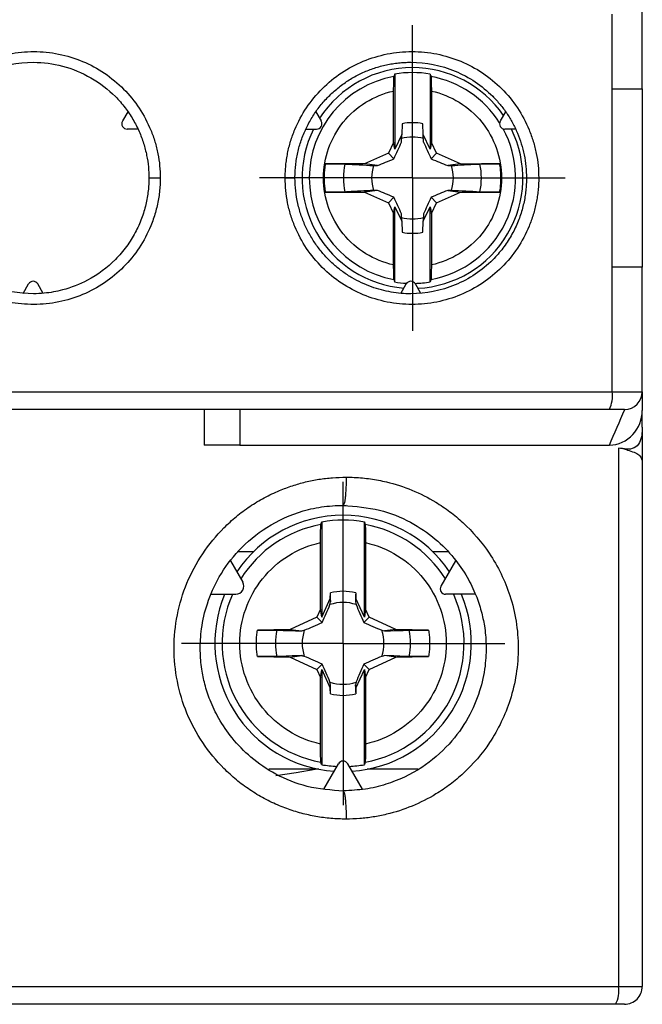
# Model space of a CAD drawing. Header units: inches. Extents: x 0.5 to 21.5, y 0.5 to 16.5.
# Tile 8 of 23: x 17 to 17.7, y 6.4 to 7.5. Entities that reach past the tile are written whole.
import ezdxf

# ---------------------------------------------------------------- set-up
doc = ezdxf.new("R2010")
doc.units = ezdxf.units.IN
doc.header["$LTSCALE"] = 2
doc.header["$MEASUREMENT"] = 0
doc.linetypes.add('CENTERX2', pattern=[0.8, 0.5, -0.1, 0.1, -0.1])
doc.layers.add('CENTER', color=40, linetype='CENTERX2')

# ---------------------------------------------------------------- blocks, each defined once
blk = doc.blocks.new('SW_CENTERMARKSYMBOL_4')
at = {"layer": 'CENTER', "color": 0}
for p, q in [((0, 0.1), (0, 0.1689)), ((0, 0), (0, 0.1)), ((-0.1, 0), (-0.1689, 0)), ((0, 0), (-0.1, 0)), ((0, 0), (0, -0.1)), ((0, 0), (0.1, 0)), ((0.1, 0), (0.1689, 0)), ((0, -0.1), (0, -0.1689))]:
    blk.add_line(p, q, dxfattribs=at)
blk = doc.blocks.new('SW_CENTERMARKSYMBOL_5')
at = {"layer": 'CENTER', "color": 0}
for p, q in [((0, 0.1), (0, 0.1787)), ((0, 0), (0, 0.1)), ((-0.1, 0), (-0.1787, 0)), ((0, 0), (-0.1, 0)), ((0, 0), (0, -0.1)), ((0, 0), (0.1, 0)), ((0.1, 0), (0.1787, 0)), ((0, -0.1), (0, -0.1787))]:
    blk.add_line(p, q, dxfattribs=at)

msp = doc.modelspace()

# ---------------------------------------------------------------- linework, layer by layer
for p, q in [((17.7081, 7.4516), (17.7081, 7.554)), ((17.6748, 7.4516), (17.6748, 7.5343)), ((17.4345, 7.468), (17.4345, 7.3851)), ((17.4738, 7.468), (17.4738, 7.3851)), ((17.4333, 7.3925), (17.4333, 7.4493)), ((17.475, 7.4493), (17.475, 7.3925)), ((17.6748, 7.2548), (17.6748, 7.4516)), ((17.6748, 7.4516), (17.7081, 7.4516)), ((17.7081, 7.4516), (17.7081, 7.2548)), ((17.1397, 7.4265), (17.1337, 7.4162)), ((17.3473, 7.4265), (17.3533, 7.4162)), ((17.557, 7.4265), (17.5511, 7.4162)), ((17.4427, 7.4132), (17.4423, 7.4011)), ((17.466, 7.4011), (17.4656, 7.4132)), ((17.1508, 7.4073), (17.1388, 7.4073)), ((17.3362, 7.4073), (17.3482, 7.4073)), ((17.4423, 7.4011), (17.4345, 7.3851)), ((17.442, 7.3929), (17.4423, 7.4011)), ((17.4663, 7.3929), (17.466, 7.4011)), ((17.4738, 7.3851), (17.466, 7.4011)), ((17.5681, 7.4073), (17.5562, 7.4073)), ((17.4333, 7.3925), (17.4276, 7.3807)), ((17.4345, 7.3851), (17.4333, 7.3925)), ((17.475, 7.3925), (17.4738, 7.3851)), ((17.4807, 7.3807), (17.475, 7.3925)), ((17.4276, 7.3807), (17.4012, 7.369)), ((17.4336, 7.3744), (17.4276, 7.3807)), ((17.4807, 7.3807), (17.4747, 7.3744)), ((17.5071, 7.369), (17.4807, 7.3807)), ((17.4012, 7.369), (17.3581, 7.369)), ((17.4153, 7.3669), (17.4012, 7.369)), ((17.5071, 7.369), (17.493, 7.3669)), ((17.5071, 7.369), (17.5502, 7.369)), ((17.3581, 7.3374), (17.4012, 7.3374)), ((17.4153, 7.3394), (17.4012, 7.3374)), ((17.4012, 7.3374), (17.4276, 7.3257)), ((17.4807, 7.3257), (17.5071, 7.3374)), ((17.493, 7.3394), (17.5071, 7.3374)), ((17.5071, 7.3374), (17.5502, 7.3374)), ((17.4336, 7.3319), (17.4276, 7.3257)), ((17.4276, 7.3257), (17.4333, 7.3139)), ((17.4747, 7.3319), (17.4807, 7.3257)), ((17.475, 7.3139), (17.4807, 7.3257)), ((17.4333, 7.3139), (17.4345, 7.3213)), ((17.4345, 7.2383), (17.4345, 7.3213)), ((17.4345, 7.3213), (17.4423, 7.3053)), ((17.466, 7.3053), (17.4738, 7.3213)), ((17.4738, 7.2383), (17.4738, 7.3213)), ((17.4738, 7.3213), (17.475, 7.3139)), ((17.4333, 7.2571), (17.4333, 7.3139)), ((17.4423, 7.3053), (17.442, 7.3135)), ((17.4423, 7.3053), (17.4427, 7.2932)), ((17.4656, 7.2932), (17.466, 7.3053)), ((17.4663, 7.3135), (17.466, 7.3053)), ((17.475, 7.3139), (17.475, 7.2571)), ((17.6748, 7.117), (17.6748, 7.2548)), ((17.7081, 7.2548), (17.6748, 7.2548)), ((17.7081, 7.117), (17.7081, 7.2548)), ((17.0238, 7.2257), (17.0297, 7.2361)), ((17.0459, 7.2257), (17.04, 7.2361)), ((17.4411, 7.2257), (17.4471, 7.2361)), ((17.4633, 7.2257), (17.4573, 7.2361)), ((15.9776, 7.117), (17.6748, 7.117)), ((17.6748, 7.117), (17.7081, 7.117)), ((17.7081, 7.117), (17.7081, 7.0962)), ((17.2238, 7.0973), (17.2238, 7.0579)), ((17.2632, 7.0973), (17.2632, 7.0579)), ((17.6884, 7.0973), (17.6717, 7.0973)), ((17.7081, 7.0777), (17.7081, 7.0962)), ((17.7081, 7.0777), (17.7081, 7.0365)), ((17.2632, 7.0579), (17.2238, 7.0579)), ((17.2632, 7.0579), (17.6717, 7.0579)), ((17.6819, 7.0544), (17.6819, 6.4595)), ((17.6905, 7.0536), (17.6917, 7.0525)), ((17.7081, 7.0365), (17.7081, 6.4595)), ((17.378, 6.992), (17.3774, 6.991)), ((17.3538, 6.973), (17.3538, 6.8679)), ((17.401, 6.8679), (17.401, 6.973)), ((17.3525, 6.8765), (17.3525, 6.9501)), ((17.4022, 6.9501), (17.4022, 6.8765)), ((17.2779, 6.9398), (17.2611, 6.9398)), ((17.4934, 6.9398), (17.4769, 6.9398)), ((17.2529, 6.93), (17.2666, 6.9064)), ((17.5018, 6.93), (17.4855, 6.9019)), ((17.2316, 6.893), (17.2588, 6.893)), ((17.3633, 6.8883), (17.3634, 6.8947)), ((17.3914, 6.8947), (17.3915, 6.8883)), ((17.5232, 6.893), (17.4907, 6.893)), ((17.3538, 6.8679), (17.3633, 6.8883)), ((17.3633, 6.8883), (17.3637, 6.8846)), ((17.3915, 6.8883), (17.391, 6.8846)), ((17.401, 6.8679), (17.3915, 6.8883)), ((17.3484, 6.8678), (17.319, 6.854)), ((17.3525, 6.8765), (17.3484, 6.8678)), ((17.3484, 6.8678), (17.3544, 6.8618)), ((17.3538, 6.8679), (17.3525, 6.8765)), ((17.4063, 6.8678), (17.4003, 6.8618)), ((17.4022, 6.8765), (17.401, 6.8679)), ((17.4063, 6.8678), (17.4022, 6.8765)), ((17.4358, 6.854), (17.4063, 6.8678)), ((17.319, 6.854), (17.2828, 6.8534)), ((17.319, 6.854), (17.3317, 6.8525)), ((17.4358, 6.854), (17.4231, 6.8525)), ((17.472, 6.8534), (17.4358, 6.854)), ((17.2828, 6.8243), (17.319, 6.8236)), ((17.319, 6.8236), (17.3317, 6.8252)), ((17.4358, 6.8236), (17.4231, 6.8252)), ((17.4358, 6.8236), (17.472, 6.8243)), ((17.319, 6.8236), (17.3484, 6.8099)), ((17.3484, 6.8099), (17.3544, 6.8159)), ((17.4063, 6.8099), (17.4003, 6.8159)), ((17.4063, 6.8099), (17.4358, 6.8236)), ((17.3484, 6.8099), (17.3525, 6.8012)), ((17.3525, 6.8012), (17.3538, 6.8098)), ((17.3538, 6.8098), (17.3538, 6.7047)), ((17.3538, 6.8098), (17.3633, 6.7894)), ((17.3915, 6.7894), (17.401, 6.8098)), ((17.401, 6.7047), (17.401, 6.8098)), ((17.401, 6.8098), (17.4022, 6.8012)), ((17.4022, 6.8012), (17.4063, 6.8099)), ((17.3525, 6.7275), (17.3525, 6.8012)), ((17.3633, 6.7894), (17.3637, 6.7931)), ((17.3915, 6.7894), (17.391, 6.7931)), ((17.4022, 6.8012), (17.4022, 6.7275)), ((17.3634, 6.783), (17.3633, 6.7894)), ((17.3915, 6.7894), (17.3914, 6.783)), ((17.356, 6.6775), (17.3723, 6.7056)), ((17.3988, 6.6775), (17.3825, 6.7056)), ((17.3507, 6.6996), (17.2952, 6.6996)), ((17.4599, 6.6996), (17.4041, 6.6996)), ((17.3774, 6.676), (17.378, 6.675)), ((15.9705, 6.4595), (17.6819, 6.4595)), ((17.6819, 6.4595), (17.7081, 6.4595))]:
    msp.add_line(p, q)
at = {"flags": 128}
msp.add_lwpolyline([(17.3032, 6.6927), (17.3254, 6.6961), (17.3467, 6.6996)], dxfattribs=at)
for centre, radius, start, end in [((17.4541, 7.3532), 0.122, 90, 147.227), ((17.4541, 7.3532), 0.1165, 80.2751, 99.7249), ((17.4541, 7.3532), 0.122, 34.5591, 90), ((17.4541, 7.3532), 0.114, 100.3298, 259.6702), ((17.4541, 7.3532), 0.114, 32.4339, 79.6702), ((17.1388, 7.4132), 0.00591, 150, 270), ((17.3482, 7.4132), 0.00591, 270, 30), ((17.4541, 7.3532), 0.0611, 79.1792, 100.8208), ((17.5562, 7.4132), 0.00591, 150, 270), ((17.4541, 7.3532), 0.122, 153.6695, 265.4409), ((17.4541, 7.3532), 0.122, 272.773, 26.3305), ((17.4541, 7.3532), 0.114, 280.3298, 28.5189), ((17.4541, 7.3532), 0.0452, 74.5297, 105.4703), ((17.4541, 7.3532), 0.0762, 168.3037, 191.6963), ((17.4541, 7.3532), 0.0762, 348.3037, 11.6963), ((17.4541, 7.3532), 0.0452, 162.2072, 197.7928), ((17.4541, 7.3532), 0.0452, 342.2072, 17.7928), ((17.4541, 7.3532), 0.0452, 254.5297, 285.4703), ((17.4541, 7.3532), 0.0611, 259.1792, 280.8208), ((17.0349, 7.2331), 0.00591, 30, 150), ((17.4541, 7.3532), 0.1165, 260.2751, 266.7782), ((17.4522, 7.2331), 0.00591, 30, 150), ((17.4541, 7.3532), 0.1165, 271.3435, 279.7249), ((17.6405, 7.1122), 0.0346, 334.5544, 7.9752), ((17.6884, 7.117), 0.0197, 270, 360), ((17.3774, 6.8388), 0.1417, 90, 146.0157), ((17.3774, 6.8388), 0.1417, 33.9843, 90), ((17.3774, 6.8388), 0.1337, 100.5135, 147.7172), ((17.3774, 6.8388), 0.1362, 80.0139, 99.9861), ((17.3774, 6.8388), 0.1337, 32.2828, 79.4865), ((17.2588, 6.902), 0.00896, 270, 30), ((17.4907, 6.8989), 0.00591, 150, 270), ((17.3774, 6.8388), 0.1417, 157.5362, 266.0157), ((17.3774, 6.8388), 0.1337, 156.0978, 259.4865), ((17.3774, 6.8388), 0.0575, 75.909, 104.091), ((17.3774, 6.8388), 0.1417, 273.9843, 22.4638), ((17.3774, 6.8388), 0.1337, 280.5135, 23.9022), ((17.3774, 6.8388), 0.0452, 71.3185, 108.6815), ((17.3774, 6.8388), 0.0746, 168.7083, 191.2917), ((17.3774, 6.8388), 0.0452, 161.3185, 198.6815), ((17.3774, 6.8388), 0.0452, 341.3185, 18.6815), ((17.3774, 6.8388), 0.0746, 348.7083, 11.2917), ((17.3774, 6.8388), 0.0452, 251.3185, 288.6815), ((17.3774, 6.8388), 0.0575, 255.909, 284.091), ((17.3774, 6.8388), 0.1362, 260.0139, 267.1526), ((17.3774, 6.7027), 0.00591, 30, 150), ((17.3774, 6.8388), 0.1362, 272.8474, 279.9861), ((17.65, 6.4547), 0.0322, 332.4183, 8.5462), ((17.6884, 6.4595), 0.0197, 269.9999, 0)]:
    msp.add_arc(centre, radius, start, end)
for centre, major_axis, start_param in [((16.8262, 4.1496), (5.1036, 0), 1.400619), ((17.6766, 7.0365), (0.0315, 0), 1.071674)]:
    msp.add_ellipse(centre, major_axis=major_axis, ratio=0.57735, start_param=start_param, end_param=1.40234)
for points, knots in [([(16.8952, 7.3532), (16.8953, 7.3555), (16.8953, 7.3601), (16.8959, 7.367), (16.8967, 7.3739), (16.8979, 7.3806), (16.8994, 7.3873), (16.9013, 7.394), (16.9035, 7.4005), (16.9085, 7.4134), (16.9183, 7.4317), (16.9359, 7.4529), (16.9573, 7.4704), (16.9817, 7.4833), (17.0081, 7.4913), (17.0357, 7.4938), (17.0633, 7.4911), (17.0898, 7.4829), (17.1142, 7.4698), (17.1355, 7.4521), (17.153, 7.4308), (17.1636, 7.4104), (17.1697, 7.3933), (17.173, 7.3801), (17.175, 7.3667), (17.1752, 7.3577), (17.1754, 7.3532)], [0, 0, 0, 0, 0.015839, 0.031568, 0.047226, 0.062851, 0.078483, 0.094161, 0.109924, 0.125808, 0.1882, 0.250747, 0.31314, 0.375611, 0.438131, 0.500691, 0.563609, 0.62652, 0.689264, 0.751917, 0.814352, 0.876524, 0.907632, 0.938385, 0.969076, 1, 1, 1, 1]), ([(17.3135, 7.3532), (17.3135, 7.3555), (17.3136, 7.3601), (17.3141, 7.367), (17.3149, 7.3738), (17.3161, 7.3805), (17.3176, 7.3872), (17.3194, 7.3938), (17.3216, 7.4004), (17.3266, 7.4132), (17.3363, 7.4314), (17.3539, 7.4526), (17.3752, 7.4702), (17.3995, 7.4831), (17.426, 7.4912), (17.4536, 7.4938), (17.4812, 7.4912), (17.5077, 7.483), (17.5321, 7.4701), (17.5533, 7.4525), (17.5708, 7.4313), (17.5816, 7.4109), (17.5878, 7.3937), (17.5911, 7.3805), (17.5932, 7.3669), (17.5935, 7.3578), (17.5936, 7.3532)], [0, 0, 0, 0, 0.015731, 0.031354, 0.046906, 0.062428, 0.077957, 0.093532, 0.109192, 0.124974, 0.187063, 0.249348, 0.311638, 0.374061, 0.436884, 0.499799, 0.562819, 0.625824, 0.688498, 0.751041, 0.813403, 0.875527, 0.906851, 0.937833, 0.968779, 1, 1, 1, 1]), ([(16.9069, 7.3532), (16.9069, 7.3556), (16.907, 7.3604), (16.9077, 7.3676), (16.9087, 7.3747), (16.9101, 7.3818), (16.9119, 7.3888), (16.9141, 7.3956), (16.9167, 7.4024), (16.9196, 7.4089), (16.9229, 7.4153), (16.9266, 7.4215), (16.9306, 7.4275), (16.935, 7.4333), (16.9397, 7.4388), (16.9541, 7.454), (16.9845, 7.4745), (17.029, 7.4833), (17.0793, 7.4768), (17.1149, 7.4563), (17.1366, 7.4313), (17.1453, 7.4183), (17.1522, 7.405), (17.1572, 7.3916), (17.1605, 7.3784), (17.1625, 7.3656), (17.1627, 7.3573), (17.1628, 7.3532)], [0, 0, 0, 0, 0.017987, 0.035985, 0.053985, 0.071982, 0.089973, 0.107962, 0.125949, 0.143937, 0.161926, 0.179914, 0.197901, 0.215888, 0.233873, 0.251858, 0.373405, 0.500998, 0.582219, 0.75084, 0.7915, 0.830472, 0.867756, 0.903349, 0.937255, 0.96948, 1, 1, 1, 1]), ([(17.3242, 7.3532), (17.3243, 7.3555), (17.3243, 7.3603), (17.325, 7.3673), (17.3259, 7.3743), (17.3273, 7.3813), (17.329, 7.3881), (17.3311, 7.3948), (17.3336, 7.4014), (17.3364, 7.4078), (17.3396, 7.4141), (17.3431, 7.4202), (17.3469, 7.426), (17.351, 7.4316), (17.3554, 7.437), (17.3601, 7.4421), (17.3651, 7.447), (17.3703, 7.4516), (17.3757, 7.4558), (17.3813, 7.4598), (17.3872, 7.4635), (17.3932, 7.4668), (17.3994, 7.4698), (17.4057, 7.4725), (17.4121, 7.4748), (17.4187, 7.4767), (17.4253, 7.4783), (17.432, 7.4796), (17.4387, 7.4805), (17.4454, 7.481), (17.4666, 7.4816), (17.5025, 7.4745), (17.5344, 7.453), (17.5511, 7.4346), (17.5585, 7.4248), (17.5649, 7.4142), (17.5703, 7.4029), (17.5746, 7.3911), (17.5778, 7.3787), (17.5798, 7.3661), (17.58, 7.3575), (17.5801, 7.3532)], [0, 0, 0, 0, 0.017597, 0.03518, 0.052742, 0.070275, 0.08778, 0.105258, 0.12271, 0.140139, 0.157544, 0.174926, 0.192282, 0.209614, 0.226921, 0.244204, 0.261462, 0.278695, 0.295904, 0.313089, 0.33025, 0.347386, 0.364499, 0.381587, 0.398651, 0.415691, 0.432706, 0.449698, 0.466666, 0.48361, 0.50053, 0.625651, 0.750567, 0.78091, 0.811492, 0.842313, 0.87337, 0.904663, 0.9362, 0.967987, 1, 1, 1, 1]), ([(17.4333, 7.4493), (17.4333, 7.4532), (17.4334, 7.4571), (17.4335, 7.463), (17.4336, 7.465), (17.4337, 7.4653)], [0, 0, 0, 0, 0.5, 0.5, 1, 1, 1, 1]), ([(17.4746, 7.4653), (17.4747, 7.465), (17.4748, 7.463), (17.4749, 7.4572), (17.475, 7.4532), (17.475, 7.4493)], [0, 0, 0, 0, 0.5, 0.5, 1, 1, 1, 1]), ([(17.4333, 7.2571), (17.4114, 7.2619), (17.3917, 7.274), (17.3635, 7.3089), (17.3558, 7.3307), (17.3558, 7.3756), (17.3635, 7.3974), (17.3917, 7.4324), (17.4114, 7.4445), (17.4333, 7.4493)], [0, 0, 0, 0, 0.25, 0.25, 0.5, 0.5, 0.75, 0.75, 1, 1, 1, 1]), ([(17.475, 7.4493), (17.4969, 7.4445), (17.5166, 7.4324), (17.5448, 7.3974), (17.5525, 7.3756), (17.5525, 7.3307), (17.5448, 7.3089), (17.5166, 7.274), (17.4969, 7.2619), (17.475, 7.2571)], [0, 0, 0, 0, 0.25, 0.25, 0.5, 0.5, 0.75, 0.75, 1, 1, 1, 1]), ([(17.3581, 7.3374), (17.3578, 7.3395), (17.3572, 7.3437), (17.3568, 7.35), (17.3568, 7.3563), (17.3572, 7.3627), (17.3578, 7.3669), (17.3581, 7.369)], [0, 0, 0, 0, 0.200857, 0.400429, 0.599571, 0.799143, 1, 1, 1, 1]), ([(17.3581, 7.369), (17.3626, 7.369), (17.367, 7.3689), (17.3744, 7.3688), (17.3776, 7.3687), (17.3796, 7.3686)], [0, 0, 0, 0, 0.5, 0.5, 1, 1, 1, 1]), ([(17.4972, 7.367), (17.5067, 7.3675), (17.5161, 7.368), (17.5255, 7.3685), (17.5265, 7.3685), (17.5276, 7.3686), (17.5287, 7.3686)], [0, 0, 0, 0, 0.001586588, 0.001586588, 0.001586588, 0.001771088, 0.001771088, 0.001771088, 0.001771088]), ([(17.5502, 7.369), (17.5457, 7.369), (17.5413, 7.3689), (17.5338, 7.3688), (17.5307, 7.3687), (17.5287, 7.3686)], [0, 0, 0, 0, 0.5, 0.5, 1, 1, 1, 1]), ([(17.5502, 7.369), (17.5505, 7.3669), (17.5511, 7.3627), (17.5515, 7.3563), (17.5515, 7.35), (17.5511, 7.3437), (17.5505, 7.3395), (17.5502, 7.3374)], [0, 0, 0, 0, 0.200857, 0.400429, 0.599571, 0.799143, 1, 1, 1, 1]), ([(17.1754, 7.3532), (17.1753, 7.3506), (17.1752, 7.3454), (17.1746, 7.3377), (17.1735, 7.3301), (17.172, 7.3225), (17.1701, 7.315), (17.1678, 7.3076), (17.1627, 7.2942), (17.153, 7.2756), (17.1355, 7.2543), (17.1143, 7.2366), (17.0899, 7.2235), (17.0633, 7.2153), (17.0357, 7.2125), (17.0082, 7.2151), (16.9817, 7.2231), (16.9573, 7.236), (16.9359, 7.2535), (16.9183, 7.2747), (16.9074, 7.295), (16.9011, 7.3123), (16.8977, 7.3257), (16.8956, 7.3394), (16.8954, 7.3486), (16.8952, 7.3532)], [0, 0, 0, 0, 0.0177, 0.035285, 0.052809, 0.070329, 0.087898, 0.105572, 0.123403, 0.185571, 0.24804, 0.310678, 0.373428, 0.436341, 0.499279, 0.561843, 0.624386, 0.686857, 0.749272, 0.811812, 0.874226, 0.905859, 0.937158, 0.968434, 1, 1, 1, 1]), ([(17.1628, 7.3532), (17.1628, 7.3508), (17.1627, 7.3461), (17.1621, 7.3388), (17.161, 7.3314), (17.1595, 7.3238), (17.1574, 7.3161), (17.1548, 7.3083), (17.1516, 7.3005), (17.1477, 7.2927), (17.1433, 7.285), (17.1381, 7.2775), (17.1323, 7.2701), (17.1194, 7.256), (17.0983, 7.2403), (17.0705, 7.2294), (17.05, 7.2258), (17.0233, 7.2245), (16.9858, 7.2314), (16.9529, 7.2528), (16.9348, 7.273), (16.9264, 7.2847), (16.9194, 7.2973), (16.9139, 7.3107), (16.9099, 7.3245), (16.9074, 7.3388), (16.9071, 7.3484), (16.9069, 7.3532)], [0, 0, 0, 0, 0.017566, 0.035716, 0.054443, 0.073742, 0.093611, 0.114052, 0.135068, 0.156659, 0.178824, 0.201562, 0.224873, 0.248758, 0.344773, 0.418675, 0.470382, 0.499836, 0.618484, 0.748618, 0.784521, 0.820427, 0.856336, 0.892243, 0.928155, 0.964083, 1, 1, 1, 1]), ([(17.1628, 7.3532), (17.1628, 7.3532), (17.1631, 7.3532), (17.1643, 7.3532), (17.1653, 7.3532), (17.1678, 7.3532), (17.1693, 7.3532), (17.1724, 7.3532), (17.1739, 7.3532), (17.1754, 7.3532)], [0, 0, 0, 0, 0.25, 0.25, 0.5, 0.5, 0.75, 0.75, 1, 1, 1, 1]), ([(17.5936, 7.3532), (17.5936, 7.3509), (17.5935, 7.3463), (17.593, 7.3395), (17.5921, 7.3327), (17.591, 7.326), (17.5895, 7.3193), (17.5876, 7.3127), (17.5855, 7.3062), (17.5805, 7.2934), (17.5708, 7.2751), (17.5533, 7.2539), (17.5321, 7.2363), (17.5076, 7.2233), (17.4812, 7.2152), (17.4536, 7.2125), (17.426, 7.2152), (17.3995, 7.2233), (17.3751, 7.2362), (17.3539, 7.2537), (17.3363, 7.2749), (17.3255, 7.2952), (17.3193, 7.3125), (17.3159, 7.3258), (17.3138, 7.3394), (17.3136, 7.3486), (17.3135, 7.3532)], [0, 0, 0, 0, 0.015667, 0.031228, 0.046722, 0.062187, 0.077661, 0.093184, 0.108794, 0.124529, 0.186644, 0.249023, 0.311558, 0.374241, 0.437238, 0.500266, 0.563172, 0.626005, 0.688418, 0.750716, 0.812985, 0.875083, 0.906505, 0.937592, 0.968654, 1, 1, 1, 1]), ([(17.3135, 7.3532), (17.316, 7.3532), (17.3189, 7.3532), (17.3231, 7.3532), (17.3242, 7.3532), (17.3242, 7.3532)], [0, 0, 0, 0, 0.5, 0.5, 1, 1, 1, 1]), ([(17.5801, 7.3532), (17.5801, 7.3509), (17.58, 7.3463), (17.5794, 7.3393), (17.5785, 7.3322), (17.5771, 7.3251), (17.5752, 7.3179), (17.5729, 7.3107), (17.5702, 7.3035), (17.5669, 7.2963), (17.5631, 7.2892), (17.5588, 7.2823), (17.554, 7.2755), (17.5487, 7.269), (17.5334, 7.2526), (17.5025, 7.2319), (17.4653, 7.2245), (17.4414, 7.2255), (17.4305, 7.2269), (17.4196, 7.2293), (17.4086, 7.2327), (17.3978, 7.2372), (17.3872, 7.2427), (17.377, 7.2494), (17.3673, 7.2572), (17.3582, 7.2661), (17.3499, 7.276), (17.3425, 7.2869), (17.3361, 7.2988), (17.331, 7.3115), (17.3272, 7.3249), (17.3247, 7.3389), (17.3244, 7.3484), (17.3242, 7.3532)], [0, 0, 0, 0, 0.01698, 0.034337, 0.052067, 0.07016, 0.088618, 0.107441, 0.126632, 0.146192, 0.166122, 0.186421, 0.207088, 0.228122, 0.249526, 0.374701, 0.499582, 0.526388, 0.553789, 0.581786, 0.610378, 0.639566, 0.66935, 0.69973, 0.730705, 0.762277, 0.794445, 0.827211, 0.860573, 0.894528, 0.929083, 0.964249, 1, 1, 1, 1]), ([(17.5801, 7.3532), (17.5801, 7.3532), (17.5804, 7.3532), (17.5818, 7.3532), (17.5828, 7.3532), (17.5855, 7.3532), (17.5872, 7.3532), (17.5905, 7.3532), (17.5921, 7.3532), (17.5936, 7.3532)], [0, 0, 0, 0, 0.25, 0.25, 0.5, 0.5, 0.75, 0.75, 1, 1, 1, 1]), ([(17.3796, 7.3377), (17.3776, 7.3376), (17.3745, 7.3376), (17.367, 7.3374), (17.3626, 7.3374), (17.3581, 7.3374)], [0, 0, 0, 0, 0.5, 0.5, 1, 1, 1, 1]), ([(17.4111, 7.3394), (17.4016, 7.3389), (17.3922, 7.3384), (17.3828, 7.3379), (17.3818, 7.3379), (17.3807, 7.3378), (17.3796, 7.3377)], [0, 0, 0, 0, 0.001586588, 0.001586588, 0.001586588, 0.001771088, 0.001771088, 0.001771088, 0.001771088]), ([(17.5502, 7.3374), (17.5457, 7.3374), (17.5413, 7.3374), (17.5338, 7.3376), (17.5307, 7.3376), (17.5287, 7.3377)], [0, 0, 0, 0, 0.5, 0.5, 1, 1, 1, 1]), ([(17.4337, 7.241), (17.4336, 7.2414), (17.4335, 7.2433), (17.4334, 7.2492), (17.4333, 7.2531), (17.4333, 7.2571)], [0, 0, 0, 0, 0.5, 0.5, 1, 1, 1, 1]), ([(17.475, 7.2571), (17.475, 7.2531), (17.4749, 7.2492), (17.4748, 7.2433), (17.4747, 7.2414), (17.4746, 7.241)], [0, 0, 0, 0, 0.5, 0.5, 1, 1, 1, 1]), ([(17.6717, 7.0973), (17.6562, 7.0973), (17.6251, 7.0973), (17.5783, 7.0973), (17.5315, 7.0973), (17.4847, 7.0973), (17.4379, 7.0973), (17.391, 7.0973), (17.3441, 7.0973), (17.2972, 7.0973), (17.2502, 7.0973), (17.2032, 7.0973), (17.1562, 7.0973), (17.1092, 7.0973), (17.0621, 7.0973), (17.015, 7.0973), (16.9678, 7.0973), (16.9206, 7.0973), (16.8734, 7.0973), (16.8136, 7.0973), (16.7412, 7.0973), (16.6563, 7.0973), (16.5715, 7.0973), (16.4868, 7.0973), (16.4021, 7.0973), (16.3176, 7.0973), (16.2332, 7.0973), (16.1489, 7.0973), (16.0647, 7.0973), (16.0087, 7.0973), (15.9807, 7.0973)], [0, 0, 0, 0, 0.027824, 0.055631, 0.083424, 0.111205, 0.138975, 0.166738, 0.194495, 0.222247, 0.249998, 0.277748, 0.305501, 0.333258, 0.361021, 0.388793, 0.416574, 0.444368, 0.472177, 0.500002, 0.550072, 0.600095, 0.650082, 0.700046, 0.749998, 0.79995, 0.849914, 0.899903, 0.949928, 1, 1, 1, 1]), ([(17.6717, 7.0579), (17.6815, 7.0579), (17.6909, 7.0625), (17.7041, 7.0767), (17.7081, 7.0864), (17.7081, 7.0962)], [0, 0, 0, 0, 0.5, 0.5, 1, 1, 1, 1]), ([(17.7081, 7.0777), (17.7081, 7.0748), (17.7079, 7.0719), (17.707, 7.0662), (17.7063, 7.0633), (17.7036, 7.0582), (17.7016, 7.056), (17.6964, 7.0535), (17.6934, 7.0533), (17.6905, 7.0536)], [0, 0, 0, 0, 0.25, 0.25, 0.5, 0.5, 0.75, 0.75, 1, 1, 1, 1]), ([(17.6917, 7.0525), (17.6971, 7.0508), (17.7015, 7.0493), (17.7057, 7.0459), (17.7067, 7.0445), (17.7076, 7.042), (17.7078, 7.0411), (17.708, 7.039), (17.7081, 7.0378), (17.7081, 7.0365)], [0, 0, 0, 0, 0.5, 0.5, 0.75, 0.75, 0.875, 0.875, 1, 1, 1, 1]), ([(17.3808, 6.6445), (17.378, 6.6446), (17.3724, 6.6446), (17.364, 6.6452), (17.3556, 6.6461), (17.3474, 6.6474), (17.3392, 6.649), (17.3311, 6.651), (17.3231, 6.6534), (17.3151, 6.6561), (17.304, 6.6604), (17.2902, 6.667), (17.2742, 6.6766), (17.2593, 6.6878), (17.241, 6.7044), (17.2213, 6.7284), (17.2038, 6.7611), (17.1931, 6.7966), (17.1894, 6.8335), (17.1931, 6.8704), (17.2038, 6.9059), (17.2213, 6.9386), (17.241, 6.9626), (17.2593, 6.9792), (17.2742, 6.9904), (17.2902, 7), (17.3061, 7.0075), (17.3214, 7.0132), (17.3359, 7.0174), (17.3507, 7.0203), (17.3657, 7.0221), (17.3757, 7.0224), (17.3808, 7.0225)], [0, 0, 0, 0, 0.014266, 0.028438, 0.042541, 0.056602, 0.07065, 0.084711, 0.098814, 0.112984, 0.127249, 0.158704, 0.190167, 0.221385, 0.252597, 0.31462, 0.376465, 0.438241, 0.500026, 0.561811, 0.623587, 0.685433, 0.747454, 0.778659, 0.809882, 0.841336, 0.872795, 0.898392, 0.923752, 0.949034, 0.974397, 1, 1, 1, 1]), ([(17.3808, 7.0225), (17.3808, 7.0186), (17.3807, 7.0126), (17.3803, 7.0054), (17.3798, 7.0003), (17.3793, 6.9962), (17.3787, 6.9929), (17.3782, 6.9923), (17.378, 6.992)], [0, 0, 0, 0, 0.263357, 0.406648, 0.554226, 0.703111, 0.850157, 1, 1, 1, 1]), ([(17.3808, 7.0225), (17.3838, 7.0224), (17.3898, 7.0224), (17.3988, 7.0217), (17.4078, 7.0206), (17.4166, 7.0192), (17.4321, 7.0158), (17.4538, 7.0089), (17.477, 6.9971), (17.4955, 6.9846), (17.5167, 6.967), (17.542, 6.9375), (17.565, 6.8905), (17.574, 6.834), (17.5652, 6.7773), (17.5424, 6.73), (17.5171, 6.7003), (17.4959, 6.6827), (17.4773, 6.67), (17.454, 6.6582), (17.4303, 6.6506), (17.4108, 6.6467), (17.3959, 6.6449), (17.3858, 6.6446), (17.3808, 6.6445)], [0, 0, 0, 0, 0.01523, 0.03041, 0.045574, 0.060755, 0.075988, 0.125681, 0.175311, 0.207079, 0.23882, 0.31397, 0.401502, 0.499176, 0.597043, 0.684885, 0.760357, 0.792228, 0.824139, 0.873956, 0.92385, 0.949259, 0.97459, 1, 1, 1, 1]), ([(17.378, 6.6755), (17.3644, 6.6765), (17.3384, 6.6784), (17.3036, 6.6926), (17.2758, 6.7114), (17.2549, 6.7328), (17.2401, 6.7544), (17.2305, 6.7747), (17.2245, 6.793), (17.2208, 6.8113), (17.2191, 6.8319), (17.2205, 6.8564), (17.2269, 6.8842), (17.2402, 6.9139), (17.262, 6.9434), (17.2933, 6.9693), (17.3265, 6.9842), (17.3567, 6.9908), (17.3728, 6.9912), (17.381, 6.9914)], [0, 0, 0, 0, 0.081822, 0.156203, 0.223173, 0.282727, 0.334861, 0.379567, 0.416837, 0.450417, 0.491266, 0.540083, 0.596856, 0.661571, 0.734216, 0.814785, 0.903278, 0.950642, 1, 1, 1, 1]), ([(17.3778, 6.9912), (17.3912, 6.9902), (17.417, 6.9882), (17.4515, 6.9742), (17.4791, 6.9557), (17.4998, 6.9345), (17.5145, 6.9132), (17.5242, 6.8932), (17.5302, 6.875), (17.5341, 6.8569), (17.536, 6.8366), (17.5348, 6.8123), (17.5288, 6.7846), (17.516, 6.755), (17.4948, 6.7255), (17.4642, 6.6994), (17.4315, 6.6841), (17.4018, 6.6769), (17.3859, 6.6762), (17.3778, 6.6758)], [0, 0, 0, 0, 0.081848, 0.156294, 0.223313, 0.282887, 0.335011, 0.379685, 0.416912, 0.450457, 0.491266, 0.540031, 0.596752, 0.661433, 0.734085, 0.814704, 0.903266, 0.95064, 1, 1, 1, 1]), ([(17.3525, 6.9501), (17.3525, 6.9551), (17.3526, 6.96), (17.3527, 6.9674), (17.3529, 6.9698), (17.353, 6.9703)], [0, 0, 0, 0, 0.5, 0.5, 1, 1, 1, 1]), ([(17.4018, 6.9703), (17.4019, 6.9698), (17.402, 6.9674), (17.4022, 6.96), (17.4022, 6.9551), (17.4022, 6.9501)], [0, 0, 0, 0, 0.5, 0.5, 1, 1, 1, 1]), ([(17.3525, 6.7275), (17.3272, 6.7332), (17.3046, 6.7473), (17.2722, 6.7878), (17.2633, 6.8129), (17.2633, 6.8648), (17.2722, 6.8899), (17.3046, 6.9304), (17.3272, 6.9445), (17.3525, 6.9501)], [0, 0, 0, 0, 0.25, 0.25, 0.5, 0.5, 0.75, 0.75, 1, 1, 1, 1]), ([(17.4022, 6.9501), (17.4275, 6.9445), (17.4502, 6.9304), (17.4826, 6.8899), (17.4914, 6.8648), (17.4914, 6.8129), (17.4826, 6.7878), (17.4502, 6.7473), (17.4275, 6.7332), (17.4022, 6.7275)], [0, 0, 0, 0, 0.25, 0.25, 0.5, 0.5, 0.75, 0.75, 1, 1, 1, 1]), ([(17.2828, 6.8243), (17.2825, 6.8262), (17.282, 6.8301), (17.2816, 6.8359), (17.2816, 6.8418), (17.282, 6.8476), (17.2825, 6.8515), (17.2828, 6.8534)], [0, 0, 0, 0, 0.200753, 0.400377, 0.599623, 0.799247, 1, 1, 1, 1]), ([(17.2828, 6.8534), (17.2872, 6.8535), (17.2916, 6.8535), (17.2991, 6.8535), (17.3022, 6.8535), (17.3042, 6.8534)], [0, 0, 0, 0, 0.5, 0.5, 1, 1, 1, 1]), ([(17.4505, 6.8534), (17.4525, 6.8535), (17.4556, 6.8535), (17.4631, 6.8535), (17.4675, 6.8535), (17.472, 6.8534)], [0, 0, 0, 0, 0.5, 0.5, 1, 1, 1, 1]), ([(17.472, 6.8534), (17.4722, 6.8515), (17.4728, 6.8476), (17.4731, 6.8418), (17.4731, 6.8359), (17.4728, 6.8301), (17.4722, 6.8262), (17.472, 6.8243)], [0, 0, 0, 0, 0.200753, 0.400377, 0.599623, 0.799247, 1, 1, 1, 1]), ([(17.3042, 6.8242), (17.3022, 6.8242), (17.2991, 6.8241), (17.2916, 6.8241), (17.2872, 6.8242), (17.2828, 6.8243)], [0, 0, 0, 0, 0.5, 0.5, 1, 1, 1, 1]), ([(17.472, 6.8243), (17.4675, 6.8242), (17.4632, 6.8241), (17.4557, 6.8241), (17.4525, 6.8242), (17.4505, 6.8242)], [0, 0, 0, 0, 0.5, 0.5, 1, 1, 1, 1]), ([(17.353, 6.7074), (17.3529, 6.7079), (17.3527, 6.7103), (17.3526, 6.7177), (17.3525, 6.7226), (17.3525, 6.7275)], [0, 0, 0, 0, 0.5, 0.5, 1, 1, 1, 1]), ([(17.4022, 6.7275), (17.4022, 6.7226), (17.4022, 6.7177), (17.402, 6.7103), (17.4019, 6.7079), (17.4018, 6.7074)], [0, 0, 0, 0, 0.5, 0.5, 1, 1, 1, 1]), ([(17.378, 6.675), (17.3782, 6.6747), (17.3787, 6.6741), (17.3793, 6.6708), (17.3798, 6.6667), (17.3803, 6.6616), (17.3807, 6.6544), (17.3808, 6.6484), (17.3808, 6.6445)], [0, 0, 0, 0, 0.149479, 0.296589, 0.445536, 0.593178, 0.73653, 1, 1, 1, 1]), ([(17.6786, 6.4398), (17.6645, 6.4398), (17.6364, 6.4398), (17.5942, 6.4398), (17.5519, 6.4398), (17.5096, 6.4398), (17.4672, 6.4398), (17.4248, 6.4398), (17.3823, 6.4398), (17.3398, 6.4398), (17.2973, 6.4398), (17.1977, 6.4398), (17.0407, 6.4398), (16.8262, 6.4398), (16.6117, 6.4398), (16.4405, 6.4398), (16.3126, 6.4398), (16.2276, 6.4398), (16.1428, 6.4398), (16.0582, 6.4398), (16.0019, 6.4398), (15.9738, 6.4398)], [0, 0, 0, 0, 0.024966, 0.049925, 0.074879, 0.09983, 0.124779, 0.149729, 0.174681, 0.199636, 0.224597, 0.249565, 0.374777, 0.500001, 0.625213, 0.750437, 0.800362, 0.850266, 0.900165, 0.950071, 1, 1, 1, 1]), ([(17.6884, 6.4398), (17.6884, 6.4398), (17.6883, 6.4398), (17.6878, 6.4398), (17.6869, 6.4398), (17.6853, 6.4398), (17.6826, 6.4398), (17.6799, 6.4398), (17.6786, 6.4398)], [0, 0, 0, 0, 0.126622, 0.249654, 0.373082, 0.500858, 0.749653, 1, 1, 1, 1])]:
    msp.add_open_spline(points, degree=3, knots=knots)
for points in [[(17.4337, 7.4653), (17.434, 7.4662), (17.4342, 7.4671), (17.4345, 7.468)], [(17.4738, 7.468), (17.4741, 7.4671), (17.4743, 7.4662), (17.4746, 7.4653)], [(17.4336, 7.3744), (17.4366, 7.3808), (17.4393, 7.3869), (17.442, 7.3929)], [(17.4663, 7.3929), (17.469, 7.3869), (17.4717, 7.3808), (17.4747, 7.3744)], [(17.3796, 7.3686), (17.39, 7.3681), (17.4005, 7.3675), (17.4111, 7.367)], [(17.4153, 7.3669), (17.4213, 7.3693), (17.4273, 7.3718), (17.4336, 7.3744)], [(17.4747, 7.3744), (17.481, 7.3718), (17.487, 7.3693), (17.493, 7.3669)], [(17.4111, 7.367), (17.4125, 7.367), (17.4139, 7.3669), (17.4153, 7.3669)], [(17.493, 7.3669), (17.4944, 7.3669), (17.4958, 7.367), (17.4972, 7.367)], [(17.4153, 7.3394), (17.4139, 7.3394), (17.4125, 7.3394), (17.4111, 7.3394)], [(17.4336, 7.3319), (17.4273, 7.3346), (17.4213, 7.337), (17.4153, 7.3394)], [(17.493, 7.3394), (17.487, 7.337), (17.481, 7.3346), (17.4747, 7.3319)], [(17.4972, 7.3394), (17.4958, 7.3394), (17.4944, 7.3394), (17.493, 7.3394)], [(17.5287, 7.3377), (17.5183, 7.3383), (17.5078, 7.3388), (17.4972, 7.3394)], [(17.442, 7.3135), (17.4393, 7.3195), (17.4366, 7.3256), (17.4336, 7.3319)], [(17.4747, 7.3319), (17.4717, 7.3256), (17.469, 7.3195), (17.4663, 7.3135)], [(17.4345, 7.2383), (17.4342, 7.2392), (17.434, 7.2401), (17.4337, 7.241)], [(17.4746, 7.241), (17.4743, 7.2401), (17.4741, 7.2392), (17.4738, 7.2383)], [(17.6717, 7.0579), (17.6774, 7.071), (17.6831, 7.0842), (17.6888, 7.0973)], [(17.353, 6.9703), (17.3532, 6.9712), (17.3535, 6.9721), (17.3538, 6.973)], [(17.401, 6.973), (17.4013, 6.9721), (17.4015, 6.9712), (17.4018, 6.9703)], [(17.3637, 6.8846), (17.3636, 6.8879), (17.3635, 6.8913), (17.3634, 6.8947)], [(17.3914, 6.8947), (17.3913, 6.8913), (17.3912, 6.8879), (17.391, 6.8846)], [(17.3544, 6.8618), (17.3574, 6.8686), (17.3602, 6.8752), (17.3629, 6.8816)], [(17.3629, 6.8816), (17.3632, 6.8826), (17.3634, 6.8836), (17.3637, 6.8846)], [(17.391, 6.8846), (17.3913, 6.8836), (17.3916, 6.8826), (17.3918, 6.8816)], [(17.3918, 6.8816), (17.3946, 6.8752), (17.3973, 6.8686), (17.4003, 6.8618)], [(17.3346, 6.8533), (17.3411, 6.856), (17.3476, 6.8588), (17.3544, 6.8618)], [(17.4003, 6.8618), (17.4071, 6.8588), (17.4137, 6.856), (17.4202, 6.8533)], [(17.3042, 6.8534), (17.3133, 6.8531), (17.3224, 6.8528), (17.3317, 6.8525)], [(17.3317, 6.8525), (17.3326, 6.8528), (17.3336, 6.853), (17.3346, 6.8533)], [(17.4202, 6.8533), (17.4211, 6.853), (17.4221, 6.8528), (17.4231, 6.8525)], [(17.4231, 6.8525), (17.4323, 6.8528), (17.4414, 6.8531), (17.4505, 6.8534)], [(17.3317, 6.8252), (17.3224, 6.8249), (17.3133, 6.8245), (17.3042, 6.8242)], [(17.3346, 6.8244), (17.3336, 6.8246), (17.3326, 6.8249), (17.3317, 6.8252)], [(17.3544, 6.8159), (17.3476, 6.8189), (17.3411, 6.8217), (17.3346, 6.8244)], [(17.4202, 6.8244), (17.4137, 6.8217), (17.4071, 6.8189), (17.4003, 6.8159)], [(17.4231, 6.8252), (17.4221, 6.8249), (17.4211, 6.8246), (17.4202, 6.8244)], [(17.4505, 6.8242), (17.4414, 6.8245), (17.4323, 6.8249), (17.4231, 6.8252)], [(17.3629, 6.7961), (17.3602, 6.8025), (17.3574, 6.8091), (17.3544, 6.8159)], [(17.4003, 6.8159), (17.3973, 6.8091), (17.3946, 6.8025), (17.3918, 6.7961)], [(17.3637, 6.7931), (17.3634, 6.7941), (17.3632, 6.7951), (17.3629, 6.7961)], [(17.3634, 6.783), (17.3635, 6.7864), (17.3636, 6.7897), (17.3637, 6.7931)], [(17.3918, 6.7961), (17.3916, 6.7951), (17.3913, 6.7941), (17.391, 6.7931)], [(17.391, 6.7931), (17.3912, 6.7897), (17.3913, 6.7864), (17.3914, 6.783)], [(17.3538, 6.7047), (17.3535, 6.7056), (17.3532, 6.7065), (17.353, 6.7074)], [(17.4018, 6.7074), (17.4015, 6.7065), (17.4013, 6.7056), (17.401, 6.7047)]]:
    msp.add_open_spline(points, degree=3)

# ---------------------------------------------------------------- block references
at = {"layer": 'CENTER'}
for name, p in [('SW_CENTERMARKSYMBOL_4', (17.4541, 7.3532)), ('SW_CENTERMARKSYMBOL_5', (17.3774, 6.8388))]:
    msp.add_blockref(name, p, dxfattribs=at)

doc.saveas('drawing.dxf')
